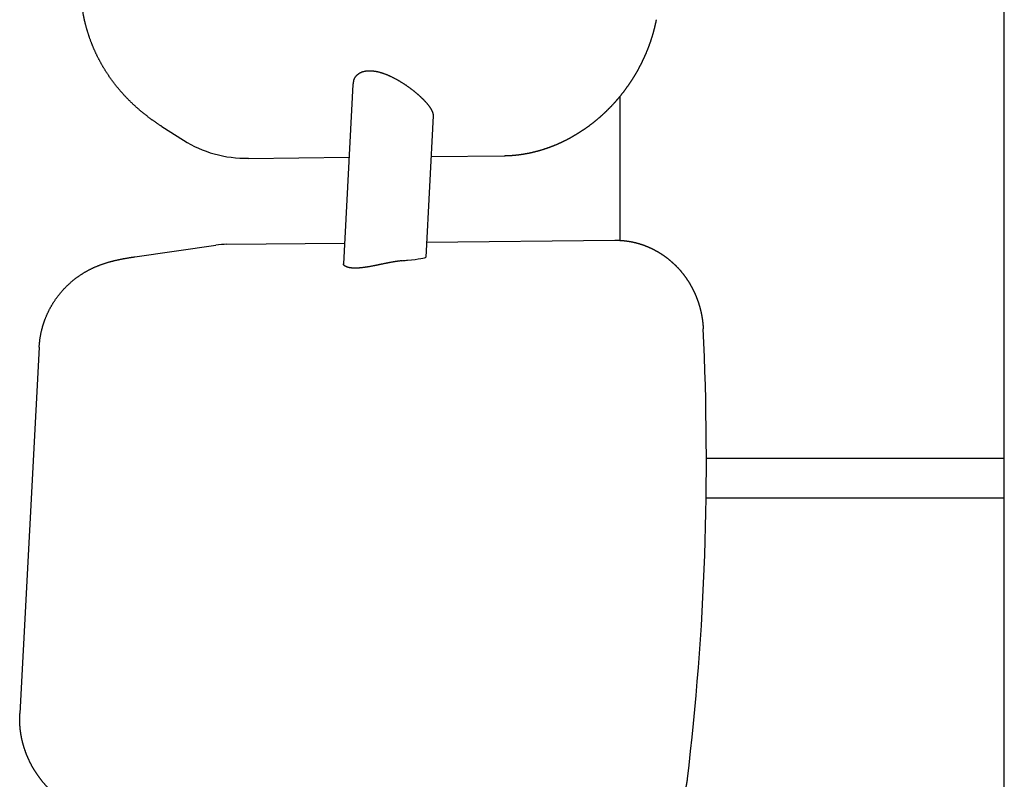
# Model space of a CAD drawing. Extents: x -4168 to 80734, y 199 to 57500.
# Tile 5 of 71: x -398 to -76, y 2968 to 3216. Entities that reach past the tile are written whole.
import ezdxf

# ---------------------------------------------------------------- set-up
doc = ezdxf.new("R2010")
doc.units = 0
doc.layers.get('0').update_dxf_attribs({"linetype": 'CONTINUOUS'})

msp = doc.modelspace()

# ---------------------------------------------------------------- linework, layer by layer
at = {"color": 104, "linetype": 'Continuous'}
for p, q in [((-76.23, 2841.77), (-76.23, 3651.05)), ((-289.34, 3195.03), (-292.45, 3136.37)), ((-202.03, 3191.05), (-202.03, 3144.05)), ((-263.1, 3184.72), (-265.55, 3138.57)), ((-351.82, 3181.25), (-344.82, 3176.8)), ((-323.55, 3170.86), (-290.61, 3171.2)), ((-263.8, 3171.48), (-239.91, 3171.73)), ((-360.75, 3138.64), (-334.16, 3142.48)), ((-330.63, 3142.75), (-292.09, 3143.16)), ((-265.29, 3143.44), (-203.66, 3144.08)), ((-273.37, 3137.37), (-272.99, 3137.41)), ((-391.99, 3109.14), (-398.33, 2989.32)), ((-173.71, 3072.8), (-76.23, 3072.8)), ((-173.8, 3059.8), (-76.23, 3059.8))]:
    msp.add_line(p, q, dxfattribs=at)
for centre, radius, start, end in [((-284.33, 3194.78), 5.02, 163.0829, 177.2109), ((-330.35, 3116.07), 26.69, 90.5947, 98.2036), ((-287.46, 3292.52), 155.79, 275.3291, 275.8824)]:
    msp.add_arc(centre, radius, start, end, dxfattribs=at)
for centre, major_axis, ratio, start_param, end_param in [((-318.56, 3218.08), (-26.27, -41.26), 0.873984, 0.000612, 0.517677), ((-278.99, 3137.69), (13.44, 0.88), 0.056183, 5.300346, 6.276504), ((-471.66, 3078.45), (5.39, -515.42), 0.577977, 1.348603, 1.63604)]:
    msp.add_ellipse(centre, major_axis=major_axis, ratio=ratio, start_param=start_param, end_param=end_param, dxfattribs=at)
for points, knots in [([(-351.82, 3181.25), (-351.92, 3181.32), (-352.13, 3181.45), (-352.43, 3181.64), (-352.74, 3181.84), (-353.04, 3182.05), (-353.35, 3182.25), (-353.65, 3182.45), (-353.95, 3182.66), (-354.25, 3182.87), (-354.55, 3183.08), (-354.85, 3183.29), (-355.14, 3183.5), (-355.44, 3183.72), (-355.73, 3183.94), (-356.03, 3184.15), (-356.32, 3184.37), (-356.61, 3184.6), (-356.9, 3184.82), (-357.18, 3185.04), (-357.47, 3185.27), (-357.76, 3185.5), (-358.04, 3185.73), (-358.32, 3185.96), (-358.6, 3186.19), (-358.88, 3186.43), (-359.16, 3186.66), (-359.44, 3186.9), (-359.71, 3187.14), (-359.99, 3187.38), (-360.26, 3187.63), (-360.53, 3187.87), (-360.8, 3188.12), (-361.07, 3188.37), (-361.33, 3188.62), (-361.6, 3188.87), (-361.86, 3189.12), (-362.12, 3189.38), (-362.38, 3189.63), (-362.64, 3189.89), (-362.9, 3190.15), (-363.15, 3190.41), (-363.41, 3190.68), (-363.66, 3190.94), (-363.91, 3191.21), (-364.16, 3191.48), (-364.41, 3191.74), (-364.65, 3192.02), (-364.89, 3192.29), (-365.13, 3192.56), (-365.37, 3192.84), (-365.61, 3193.12), (-365.85, 3193.39), (-366.08, 3193.67), (-366.32, 3193.96), (-366.55, 3194.24), (-366.77, 3194.52), (-367, 3194.81), (-367.23, 3195.1), (-367.45, 3195.39), (-367.67, 3195.68), (-367.89, 3195.97), (-368.11, 3196.27), (-368.32, 3196.56), (-368.53, 3196.86), (-368.75, 3197.15), (-368.96, 3197.45), (-369.16, 3197.75), (-369.37, 3198.06), (-369.57, 3198.36), (-369.77, 3198.67), (-369.97, 3198.97), (-370.17, 3199.28), (-370.36, 3199.59), (-370.56, 3199.9), (-370.75, 3200.21), (-370.94, 3200.52), (-371.12, 3200.84), (-371.31, 3201.15), (-371.49, 3201.47), (-371.67, 3201.79), (-371.85, 3202.11), (-372.02, 3202.43), (-372.2, 3202.75), (-372.37, 3203.07), (-372.54, 3203.39), (-372.7, 3203.72), (-372.87, 3204.04), (-373.03, 3204.37), (-373.19, 3204.7), (-373.35, 3205.03), (-373.5, 3205.36), (-373.66, 3205.69), (-373.81, 3206.02), (-373.96, 3206.36), (-374.1, 3206.69), (-374.25, 3207.03), (-374.39, 3207.36), (-374.53, 3207.7), (-374.67, 3208.04), (-374.8, 3208.38), (-374.93, 3208.72), (-375.06, 3209.06), (-375.19, 3209.4), (-375.32, 3209.75), (-375.44, 3210.09), (-375.56, 3210.44), (-375.68, 3210.78), (-375.8, 3211.13), (-375.91, 3211.48), (-376.02, 3211.82), (-376.13, 3212.17), (-376.23, 3212.52), (-376.34, 3212.87), (-376.44, 3213.22), (-376.54, 3213.57), (-376.63, 3213.93), (-376.73, 3214.28), (-376.82, 3214.63), (-376.91, 3214.99), (-377, 3215.34), (-377.08, 3215.7), (-377.16, 3216.05), (-377.24, 3216.41), (-377.32, 3216.77), (-377.39, 3217.13), (-377.46, 3217.48), (-377.53, 3217.84), (-377.6, 3218.2), (-377.66, 3218.56), (-377.72, 3218.92), (-377.78, 3219.28), (-377.84, 3219.64), (-377.89, 3220.01), (-377.94, 3220.37), (-377.99, 3220.73), (-378.04, 3221.09), (-378.08, 3221.45), (-378.12, 3221.82), (-378.16, 3222.18), (-378.2, 3222.54), (-378.23, 3222.91), (-378.26, 3223.27), (-378.29, 3223.64), (-378.32, 3224), (-378.34, 3224.36), (-378.36, 3224.73), (-378.38, 3225.09), (-378.39, 3225.46), (-378.41, 3225.82), (-378.42, 3226.19), (-378.42, 3226.55), (-378.43, 3226.92), (-378.43, 3227.29), (-378.43, 3227.65), (-378.43, 3228.02), (-378.42, 3228.38), (-378.42, 3228.75), (-378.41, 3229.11), (-378.39, 3229.48), (-378.38, 3229.84), (-378.36, 3230.08), (-378.36, 3230.21)], [0, 0, 0, 0, 0.365274, 0.730546, 1.095817, 1.461089, 1.826362, 2.191635, 2.556908, 2.922181, 3.287453, 3.652726, 4.017999, 4.383273, 4.748548, 5.113824, 5.479101, 5.844378, 6.209656, 6.574933, 6.94021, 7.305488, 7.670766, 8.036044, 8.401322, 8.766601, 9.13188, 9.497159, 9.862439, 10.227718, 10.592998, 10.958279, 11.323561, 11.688842, 12.054124, 12.419407, 12.78469, 13.149973, 13.515257, 13.88054, 14.245824, 14.611109, 14.976394, 15.341679, 15.706964, 16.07225, 16.437536, 16.802823, 17.16811, 17.533397, 17.898685, 18.263972, 18.629261, 18.994549, 19.359838, 19.725128, 20.090417, 20.455708, 20.820998, 21.186289, 21.55158, 21.916872, 22.282163, 22.647455, 23.012747, 23.378039, 23.743332, 24.108626, 24.473921, 24.839217, 25.204515, 25.569813, 25.935109, 26.300404, 26.665695, 27.030983, 27.396267, 27.761549, 28.126829, 28.49211, 28.857391, 29.222674, 29.587957, 29.953241, 30.318525, 30.683809, 31.049093, 31.414376, 31.779659, 32.144941, 32.510222, 32.875505, 33.240791, 33.60608, 33.971374, 34.336672, 34.701974, 35.067277, 35.432581, 35.797886, 36.16319, 36.528494, 36.893796, 37.259098, 37.6244, 37.989702, 38.355004, 38.720306, 39.085609, 39.450912, 39.816216, 40.18152, 40.546824, 40.912128, 41.277432, 41.642737, 42.008041, 42.373346, 42.738651, 43.103955, 43.46926, 43.834565, 44.19987, 44.565176, 44.930481, 45.295787, 45.661092, 46.026398, 46.391704, 46.75701, 47.122317, 47.487623, 47.852929, 48.218235, 48.583541, 48.948848, 49.314154, 49.67946, 50.044767, 50.410073, 50.77538, 51.140688, 51.505996, 51.871304, 52.236613, 52.601921, 52.967229, 53.332536, 53.697841, 54.063145, 54.428448, 54.793748, 55.159046, 55.52434, 55.889632, 56.254921, 56.620206, 56.985492, 57.35078, 57.716075, 58.08138, 58.446697, 58.446697, 58.446697, 58.446697]), ([(-239.91, 3171.73), (-239.83, 3171.73), (-239.66, 3171.73), (-239.4, 3171.74), (-239.14, 3171.74), (-238.89, 3171.75), (-238.63, 3171.76), (-238.37, 3171.77), (-238.11, 3171.79), (-237.86, 3171.8), (-237.6, 3171.82), (-237.34, 3171.83), (-237.09, 3171.85), (-236.83, 3171.87), (-236.58, 3171.9), (-236.32, 3171.92), (-236.06, 3171.95), (-235.81, 3171.97), (-235.55, 3172), (-235.3, 3172.03), (-235.04, 3172.06), (-234.79, 3172.09), (-234.53, 3172.13), (-234.28, 3172.16), (-234.02, 3172.2), (-233.77, 3172.24), (-233.51, 3172.28), (-233.26, 3172.32), (-233.01, 3172.37), (-232.75, 3172.41), (-232.5, 3172.46), (-232.25, 3172.5), (-231.99, 3172.55), (-231.74, 3172.6), (-231.49, 3172.66), (-231.24, 3172.71), (-230.99, 3172.76), (-230.74, 3172.82), (-230.49, 3172.88), (-230.23, 3172.94), (-229.98, 3173), (-229.74, 3173.06), (-229.49, 3173.12), (-229.24, 3173.19), (-228.99, 3173.25), (-228.74, 3173.32), (-228.49, 3173.39), (-228.24, 3173.46), (-228, 3173.53), (-227.75, 3173.6), (-227.5, 3173.68), (-227.26, 3173.75), (-227.01, 3173.83), (-226.77, 3173.91), (-226.52, 3173.99), (-226.28, 3174.07), (-226.04, 3174.15), (-225.79, 3174.23), (-225.55, 3174.32), (-225.31, 3174.4), (-225.06, 3174.49), (-224.82, 3174.58), (-224.58, 3174.67), (-224.34, 3174.76), (-224.1, 3174.85), (-223.86, 3174.95), (-223.62, 3175.04), (-223.38, 3175.14), (-223.15, 3175.24), (-222.91, 3175.33), (-222.67, 3175.43), (-222.44, 3175.54), (-222.2, 3175.64), (-221.96, 3175.74), (-221.73, 3175.85), (-221.49, 3175.95), (-221.26, 3176.06), (-221.03, 3176.17), (-220.8, 3176.28), (-220.56, 3176.39), (-220.33, 3176.5), (-220.1, 3176.61), (-219.87, 3176.73), (-219.64, 3176.84), (-219.41, 3176.96), (-219.18, 3177.08), (-218.95, 3177.2), (-218.73, 3177.32), (-218.5, 3177.44), (-218.27, 3177.56), (-218.05, 3177.68), (-217.82, 3177.81), (-217.6, 3177.93), (-217.37, 3178.06), (-217.15, 3178.19), (-216.93, 3178.32), (-216.71, 3178.45), (-216.49, 3178.58), (-216.26, 3178.71), (-216.04, 3178.84), (-215.83, 3178.98), (-215.61, 3179.11), (-215.39, 3179.25), (-215.17, 3179.39), (-214.95, 3179.53), (-214.74, 3179.67), (-214.52, 3179.81), (-214.31, 3179.95), (-214.09, 3180.09), (-213.88, 3180.23), (-213.67, 3180.38), (-213.46, 3180.53), (-213.25, 3180.67), (-213.04, 3180.82), (-212.83, 3180.97), (-212.62, 3181.12), (-212.41, 3181.27), (-212.2, 3181.42), (-211.99, 3181.57), (-211.79, 3181.73), (-211.58, 3181.88), (-211.38, 3182.04), (-211.17, 3182.19), (-210.97, 3182.35), (-210.77, 3182.51), (-210.56, 3182.67), (-210.36, 3182.83), (-210.16, 3182.99), (-209.96, 3183.15), (-209.76, 3183.32), (-209.57, 3183.48), (-209.37, 3183.65), (-209.17, 3183.81), (-208.98, 3183.98), (-208.78, 3184.15), (-208.59, 3184.31), (-208.39, 3184.48), (-208.2, 3184.65), (-208.01, 3184.82), (-207.82, 3185), (-207.63, 3185.17), (-207.44, 3185.34), (-207.25, 3185.52), (-207.06, 3185.69), (-206.87, 3185.87), (-206.69, 3186.05), (-206.5, 3186.23), (-206.32, 3186.4), (-206.13, 3186.58), (-205.95, 3186.76), (-205.77, 3186.95), (-205.59, 3187.13), (-205.4, 3187.31), (-205.22, 3187.49), (-205.05, 3187.68), (-204.87, 3187.86), (-204.69, 3188.05), (-204.51, 3188.24), (-204.34, 3188.43), (-204.16, 3188.61), (-203.99, 3188.8), (-203.82, 3188.99), (-203.64, 3189.18), (-203.47, 3189.38), (-203.3, 3189.57), (-203.13, 3189.76), (-202.96, 3189.96), (-202.79, 3190.15), (-202.63, 3190.35), (-202.46, 3190.54), (-202.29, 3190.74), (-202.13, 3190.94), (-201.97, 3191.14), (-201.8, 3191.33), (-201.64, 3191.53), (-201.48, 3191.73), (-201.32, 3191.94), (-201.16, 3192.14), (-201, 3192.34), (-200.85, 3192.54), (-200.69, 3192.75), (-200.53, 3192.95), (-200.38, 3193.16), (-200.22, 3193.36), (-200.07, 3193.57), (-199.92, 3193.78), (-199.77, 3193.99), (-199.62, 3194.2), (-199.47, 3194.41), (-199.32, 3194.62), (-199.17, 3194.83), (-199.03, 3195.04), (-198.88, 3195.25), (-198.74, 3195.46), (-198.59, 3195.68), (-198.45, 3195.89), (-198.31, 3196.1), (-198.17, 3196.32), (-198.03, 3196.54), (-197.89, 3196.75), (-197.75, 3196.97), (-197.61, 3197.19), (-197.48, 3197.41), (-197.34, 3197.62), (-197.21, 3197.84), (-197.08, 3198.06), (-196.94, 3198.28), (-196.81, 3198.51), (-196.68, 3198.73), (-196.55, 3198.95), (-196.42, 3199.17), (-196.3, 3199.4), (-196.17, 3199.62), (-196.05, 3199.85), (-195.92, 3200.07), (-195.8, 3200.3), (-195.68, 3200.52), (-195.56, 3200.75), (-195.43, 3200.98), (-195.32, 3201.2), (-195.2, 3201.43), (-195.08, 3201.66), (-194.96, 3201.89), (-194.85, 3202.12), (-194.74, 3202.35), (-194.62, 3202.58), (-194.51, 3202.81), (-194.4, 3203.05), (-194.29, 3203.28), (-194.18, 3203.51), (-194.07, 3203.75), (-193.97, 3203.98), (-193.86, 3204.21), (-193.76, 3204.45), (-193.65, 3204.69), (-193.55, 3204.92), (-193.45, 3205.16), (-193.35, 3205.39), (-193.25, 3205.63), (-193.15, 3205.87), (-193.05, 3206.11), (-192.96, 3206.35), (-192.86, 3206.58), (-192.77, 3206.82), (-192.68, 3207.06), (-192.58, 3207.3), (-192.49, 3207.55), (-192.4, 3207.79), (-192.31, 3208.03), (-192.23, 3208.27), (-192.14, 3208.51), (-192.06, 3208.76), (-191.97, 3209), (-191.89, 3209.24), (-191.81, 3209.49), (-191.73, 3209.73), (-191.65, 3209.97), (-191.57, 3210.22), (-191.49, 3210.46), (-191.42, 3210.71), (-191.34, 3210.96), (-191.27, 3211.2), (-191.19, 3211.45), (-191.12, 3211.7), (-191.05, 3211.94), (-190.98, 3212.19), (-190.92, 3212.44), (-190.85, 3212.69), (-190.78, 3212.94), (-190.72, 3213.19), (-190.66, 3213.44), (-190.59, 3213.69), (-190.53, 3213.94), (-190.47, 3214.19), (-190.41, 3214.44), (-190.36, 3214.69), (-190.3, 3214.94), (-190.25, 3215.19), (-190.19, 3215.44), (-190.14, 3215.69), (-190.09, 3215.94), (-190.05, 3216.11), (-190.04, 3216.2)], [0, 0, 0, 0, 0.257229, 0.514452, 0.771673, 1.028891, 1.286109, 1.543329, 1.80055, 2.057772, 2.314995, 2.572217, 2.829439, 3.086661, 3.343882, 3.601104, 3.858325, 4.115546, 4.372767, 4.629988, 4.887209, 5.14443, 5.401651, 5.658872, 5.916093, 6.173314, 6.430535, 6.687755, 6.944976, 7.202196, 7.459417, 7.716637, 7.973858, 8.231078, 8.488299, 8.745519, 9.002739, 9.259959, 9.517179, 9.774399, 10.031619, 10.288839, 10.54606, 10.80328, 11.060501, 11.317722, 11.574943, 11.832163, 12.089383, 12.346602, 12.603822, 12.861042, 13.118264, 13.375488, 13.632713, 13.889941, 14.147169, 14.404399, 14.661629, 14.918859, 15.176088, 15.433317, 15.690545, 15.947773, 16.205001, 16.462228, 16.719455, 16.976682, 17.233908, 17.491135, 17.748361, 18.005588, 18.262815, 18.520042, 18.77727, 19.034498, 19.291726, 19.548954, 19.806182, 20.063409, 20.320635, 20.57786, 20.835082, 21.092302, 21.349521, 21.606739, 21.863956, 22.121173, 22.37839, 22.635608, 22.892826, 23.150044, 23.407263, 23.664481, 23.921699, 24.178916, 24.436134, 24.693352, 24.95057, 25.207787, 25.465005, 25.722223, 25.979441, 26.236658, 26.493876, 26.751094, 27.008311, 27.265529, 27.522746, 27.779964, 28.037181, 28.294399, 28.551616, 28.808834, 29.066051, 29.323268, 29.580486, 29.837703, 30.094921, 30.352138, 30.609355, 30.866572, 31.12379, 31.381007, 31.638224, 31.895441, 32.152659, 32.409876, 32.667093, 32.92431, 33.181527, 33.438744, 33.695961, 33.953178, 34.210395, 34.467613, 34.72483, 34.982047, 35.239264, 35.496481, 35.753698, 36.010915, 36.268132, 36.525349, 36.782565, 37.039782, 37.296999, 37.554216, 37.811433, 38.06865, 38.325867, 38.583084, 38.840301, 39.097517, 39.354734, 39.611951, 39.869168, 40.126385, 40.383602, 40.640818, 40.898035, 41.155252, 41.412469, 41.669686, 41.926902, 42.184119, 42.441336, 42.698553, 42.955769, 43.212986, 43.470203, 43.72742, 43.984636, 44.241853, 44.49907, 44.756287, 45.013503, 45.27072, 45.527937, 45.785153, 46.04237, 46.299587, 46.556804, 46.81402, 47.071237, 47.328454, 47.58567, 47.842887, 48.100104, 48.35732, 48.614537, 48.871754, 49.128971, 49.386187, 49.643404, 49.900621, 50.157837, 50.415054, 50.672271, 50.929488, 51.186704, 51.443921, 51.701138, 51.958354, 52.215571, 52.472788, 52.730005, 52.987221, 53.244438, 53.501655, 53.758872, 54.016088, 54.273305, 54.530522, 54.787739, 55.044955, 55.302172, 55.559389, 55.816606, 56.073823, 56.331039, 56.588256, 56.845473, 57.10269, 57.359907, 57.617124, 57.87434, 58.131557, 58.388774, 58.645991, 58.903208, 59.160425, 59.417642, 59.674859, 59.932076, 60.189293, 60.44651, 60.703727, 60.960944, 61.218161, 61.475377, 61.732594, 61.989812, 62.247029, 62.504246, 62.761463, 63.01868, 63.275897, 63.533114, 63.790331, 64.047548, 64.304765, 64.561983, 64.8192, 65.076417, 65.333634, 65.590851, 65.848069, 66.105286, 66.362503, 66.61972, 66.876938, 67.134155, 67.391372, 67.64859, 67.905807, 68.163024, 68.420242, 68.677459, 68.934676, 69.191894, 69.449112, 69.70633, 69.963548, 70.220765, 70.477983, 70.735199, 70.992415, 71.24963, 71.506847, 71.764065, 72.021288, 72.021288, 72.021288, 72.021288]), ([(-289.13, 3196.24), (-289.11, 3196.31), (-289.07, 3196.43), (-289, 3196.62), (-288.92, 3196.8), (-288.83, 3196.98), (-288.74, 3197.15), (-288.63, 3197.32), (-288.52, 3197.49), (-288.4, 3197.65), (-288.28, 3197.8), (-288.14, 3197.95), (-288, 3198.1), (-287.85, 3198.23), (-287.7, 3198.36), (-287.53, 3198.49), (-287.36, 3198.61), (-287.18, 3198.72), (-286.99, 3198.83), (-286.8, 3198.93), (-286.6, 3199.02), (-286.39, 3199.1), (-286.18, 3199.18), (-285.96, 3199.25), (-285.73, 3199.31), (-285.5, 3199.36), (-285.26, 3199.41), (-285.02, 3199.45), (-284.77, 3199.48), (-284.51, 3199.5), (-284.25, 3199.52), (-283.99, 3199.52), (-283.72, 3199.52), (-283.44, 3199.51), (-283.17, 3199.49), (-282.89, 3199.47), (-282.6, 3199.44), (-282.32, 3199.4), (-282.03, 3199.35), (-281.74, 3199.3), (-281.44, 3199.24), (-281.15, 3199.17), (-280.85, 3199.1), (-280.55, 3199.02), (-280.25, 3198.93), (-279.95, 3198.84), (-279.65, 3198.74), (-279.35, 3198.64), (-279.05, 3198.53), (-278.74, 3198.42), (-278.44, 3198.3), (-278.14, 3198.18), (-277.84, 3198.05), (-277.54, 3197.92), (-277.24, 3197.78), (-276.94, 3197.64), (-276.64, 3197.5), (-276.34, 3197.35), (-276.05, 3197.2), (-275.75, 3197.05), (-275.46, 3196.9), (-275.17, 3196.74), (-274.88, 3196.58), (-274.59, 3196.41), (-274.3, 3196.25), (-274.02, 3196.08), (-273.74, 3195.91), (-273.46, 3195.74), (-273.18, 3195.56), (-272.9, 3195.38), (-272.63, 3195.21), (-272.36, 3195.03), (-272.09, 3194.85), (-271.82, 3194.67), (-271.56, 3194.48), (-271.3, 3194.3), (-271.04, 3194.11), (-270.78, 3193.92), (-270.53, 3193.74), (-270.27, 3193.55), (-270.03, 3193.36), (-269.78, 3193.17), (-269.54, 3192.98), (-269.3, 3192.79), (-269.06, 3192.6), (-268.83, 3192.4), (-268.67, 3192.27), (-268.6, 3192.21)], [0, 0, 0, 0, 0.200618, 0.400266, 0.599169, 0.797556, 0.995658, 1.193713, 1.39196, 1.590646, 1.790021, 1.99034, 2.191859, 2.394838, 2.599538, 2.806218, 3.015133, 3.226536, 3.440671, 3.657773, 3.878064, 4.101754, 4.329033, 4.560068, 4.794997, 5.033946, 5.277016, 5.52429, 5.775831, 6.031679, 6.29185, 6.556344, 6.825133, 7.098172, 7.375393, 7.65671, 7.942016, 8.231188, 8.524102, 8.820623, 9.12059, 9.423829, 9.73015, 10.039358, 10.351252, 10.665637, 10.982321, 11.301125, 11.621886, 11.944451, 12.268665, 12.59437, 12.921408, 13.249617, 13.578838, 13.90891, 14.239674, 14.570975, 14.90266, 15.234578, 15.566584, 15.898539, 16.230307, 16.561763, 16.892784, 17.223258, 17.553081, 17.882157, 18.210402, 18.537739, 18.864104, 19.189435, 19.513664, 19.836717, 20.158517, 20.478981, 20.798026, 21.115565, 21.431514, 21.745787, 22.058301, 22.368977, 22.677738, 22.984515, 23.289242, 23.591862, 23.892328, 23.892328, 23.892328, 23.892328]), ([(-268.6, 3192.21), (-268.54, 3192.16), (-268.43, 3192.07), (-268.27, 3191.93), (-268.11, 3191.79), (-267.94, 3191.65), (-267.79, 3191.51), (-267.63, 3191.37), (-267.47, 3191.23), (-267.32, 3191.09), (-267.17, 3190.94), (-267.02, 3190.8), (-266.87, 3190.66), (-266.73, 3190.52), (-266.59, 3190.38), (-266.44, 3190.24), (-266.31, 3190.1), (-266.17, 3189.96), (-266.03, 3189.82), (-265.9, 3189.68), (-265.77, 3189.54), (-265.64, 3189.39), (-265.52, 3189.25), (-265.39, 3189.11), (-265.27, 3188.97), (-265.15, 3188.83), (-265.04, 3188.7), (-264.92, 3188.56), (-264.81, 3188.42), (-264.7, 3188.28), (-264.6, 3188.14), (-264.49, 3188), (-264.39, 3187.86), (-264.3, 3187.73), (-264.2, 3187.59), (-264.11, 3187.45), (-264.02, 3187.32), (-263.94, 3187.18), (-263.86, 3187.04), (-263.78, 3186.91), (-263.7, 3186.77), (-263.63, 3186.64), (-263.56, 3186.51), (-263.5, 3186.37), (-263.44, 3186.24), (-263.39, 3186.11), (-263.33, 3185.98), (-263.29, 3185.85), (-263.25, 3185.72), (-263.21, 3185.59), (-263.18, 3185.46), (-263.15, 3185.33), (-263.13, 3185.21), (-263.11, 3185.08), (-263.1, 3184.96), (-263.1, 3184.84), (-263.1, 3184.76), (-263.1, 3184.72)], [0, 0, 0, 0, 0.216779, 0.432378, 0.646775, 0.859948, 1.071872, 1.282525, 1.491882, 1.69992, 1.906614, 2.11194, 2.315872, 2.518385, 2.719453, 2.91905, 3.117151, 3.313728, 3.508755, 3.702206, 3.894053, 4.084269, 4.272827, 4.459701, 4.644863, 4.828288, 5.009948, 5.189819, 5.367874, 5.544089, 5.718437, 5.89087, 6.06134, 6.229807, 6.396242, 6.560622, 6.72293, 6.883152, 7.041276, 7.197293, 7.351192, 7.502962, 7.652589, 7.800056, 7.945343, 8.088425, 8.229276, 8.367903, 8.504339, 8.638607, 8.770715, 8.900676, 9.028511, 9.15426, 9.277994, 9.399825, 9.519912, 9.519912, 9.519912, 9.519912]), ([(-203.66, 3144.08), (-203.6, 3144.08), (-203.49, 3144.08), (-203.33, 3144.08), (-203.16, 3144.08), (-203, 3144.08), (-202.84, 3144.08), (-202.67, 3144.07), (-202.51, 3144.07), (-202.34, 3144.06), (-202.18, 3144.05), (-202.02, 3144.05), (-201.85, 3144.04), (-201.69, 3144.03), (-201.52, 3144.02), (-201.36, 3144.01), (-201.2, 3143.99), (-201.03, 3143.98), (-200.87, 3143.96), (-200.71, 3143.95), (-200.54, 3143.93), (-200.38, 3143.91), (-200.22, 3143.89), (-200.05, 3143.87), (-199.89, 3143.85), (-199.73, 3143.83), (-199.56, 3143.81), (-199.4, 3143.78), (-199.24, 3143.76), (-199.08, 3143.73), (-198.91, 3143.71), (-198.75, 3143.68), (-198.59, 3143.65), (-198.43, 3143.62), (-198.27, 3143.59), (-198.11, 3143.56), (-197.95, 3143.53), (-197.79, 3143.49), (-197.62, 3143.46), (-197.46, 3143.42), (-197.3, 3143.39), (-197.14, 3143.35), (-196.98, 3143.31), (-196.83, 3143.27), (-196.67, 3143.23), (-196.51, 3143.19), (-196.35, 3143.15), (-196.19, 3143.1), (-196.03, 3143.06), (-195.87, 3143.01), (-195.72, 3142.97), (-195.56, 3142.92), (-195.4, 3142.87), (-195.24, 3142.82), (-195.09, 3142.77), (-194.93, 3142.72), (-194.78, 3142.67), (-194.62, 3142.62), (-194.47, 3142.56), (-194.31, 3142.51), (-194.16, 3142.45), (-194, 3142.4), (-193.85, 3142.34), (-193.69, 3142.28), (-193.54, 3142.22), (-193.39, 3142.16), (-193.24, 3142.1), (-193.08, 3142.04), (-192.93, 3141.98), (-192.78, 3141.91), (-192.63, 3141.85), (-192.48, 3141.78), (-192.33, 3141.72), (-192.18, 3141.65), (-192.03, 3141.58), (-191.88, 3141.51), (-191.73, 3141.44), (-191.58, 3141.37), (-191.44, 3141.3), (-191.29, 3141.23), (-191.14, 3141.15), (-190.99, 3141.08), (-190.85, 3141), (-190.7, 3140.93), (-190.56, 3140.85), (-190.41, 3140.77), (-190.27, 3140.7), (-190.12, 3140.62), (-189.98, 3140.54), (-189.84, 3140.45), (-189.7, 3140.37), (-189.55, 3140.29), (-189.41, 3140.21), (-189.27, 3140.12), (-189.13, 3140.04), (-188.99, 3139.95), (-188.85, 3139.86), (-188.71, 3139.78), (-188.57, 3139.69), (-188.44, 3139.6), (-188.3, 3139.51), (-188.16, 3139.42), (-188.03, 3139.33), (-187.89, 3139.23), (-187.75, 3139.14), (-187.62, 3139.05), (-187.49, 3138.95), (-187.35, 3138.86), (-187.22, 3138.76), (-187.09, 3138.66), (-186.95, 3138.57), (-186.82, 3138.47), (-186.69, 3138.37), (-186.56, 3138.27), (-186.43, 3138.17), (-186.3, 3138.07), (-186.17, 3137.96), (-186.05, 3137.86), (-185.92, 3137.76), (-185.79, 3137.65), (-185.66, 3137.55), (-185.54, 3137.44), (-185.41, 3137.34), (-185.29, 3137.23), (-185.17, 3137.12), (-185.04, 3137.01), (-184.92, 3136.9), (-184.8, 3136.79), (-184.68, 3136.68), (-184.56, 3136.57), (-184.44, 3136.46), (-184.32, 3136.35), (-184.2, 3136.23), (-184.08, 3136.12), (-183.96, 3136.01), (-183.84, 3135.89), (-183.73, 3135.77), (-183.61, 3135.66), (-183.5, 3135.54), (-183.38, 3135.42), (-183.27, 3135.3), (-183.16, 3135.18), (-183.04, 3135.07), (-182.93, 3134.94), (-182.82, 3134.82), (-182.71, 3134.7), (-182.6, 3134.58), (-182.49, 3134.46), (-182.38, 3134.33), (-182.27, 3134.21), (-182.17, 3134.09), (-182.06, 3133.96), (-181.96, 3133.83), (-181.85, 3133.71), (-181.75, 3133.58), (-181.64, 3133.45), (-181.54, 3133.33), (-181.44, 3133.2), (-181.34, 3133.07), (-181.23, 3132.94), (-181.13, 3132.81), (-181.04, 3132.68), (-180.94, 3132.55), (-180.84, 3132.41), (-180.74, 3132.28), (-180.64, 3132.15), (-180.55, 3132.02), (-180.45, 3131.88), (-180.36, 3131.75), (-180.27, 3131.61), (-180.17, 3131.48), (-180.08, 3131.34), (-179.99, 3131.2), (-179.9, 3131.07), (-179.81, 3130.93), (-179.72, 3130.79), (-179.63, 3130.65), (-179.54, 3130.52), (-179.46, 3130.38), (-179.37, 3130.24), (-179.28, 3130.1), (-179.2, 3129.96), (-179.11, 3129.81), (-179.03, 3129.67), (-178.95, 3129.53), (-178.87, 3129.39), (-178.79, 3129.25), (-178.71, 3129.1), (-178.63, 3128.96), (-178.55, 3128.81), (-178.47, 3128.67), (-178.39, 3128.52), (-178.32, 3128.38), (-178.24, 3128.23), (-178.16, 3128.09), (-178.09, 3127.94), (-178.02, 3127.79), (-177.94, 3127.65), (-177.87, 3127.5), (-177.8, 3127.35), (-177.73, 3127.2), (-177.66, 3127.05), (-177.59, 3126.9), (-177.52, 3126.75), (-177.46, 3126.61), (-177.39, 3126.45), (-177.33, 3126.3), (-177.26, 3126.15), (-177.2, 3126), (-177.13, 3125.85), (-177.07, 3125.7), (-177.01, 3125.55), (-176.95, 3125.39), (-176.89, 3125.24), (-176.83, 3125.09), (-176.77, 3124.93), (-176.71, 3124.78), (-176.66, 3124.63), (-176.6, 3124.47), (-176.54, 3124.32), (-176.49, 3124.16), (-176.44, 3124.01), (-176.38, 3123.85), (-176.33, 3123.7), (-176.28, 3123.54), (-176.23, 3123.38), (-176.18, 3123.23), (-176.13, 3123.07), (-176.08, 3122.91), (-176.03, 3122.76), (-175.99, 3122.6), (-175.94, 3122.44), (-175.9, 3122.28), (-175.85, 3122.12), (-175.81, 3121.97), (-175.77, 3121.81), (-175.73, 3121.65), (-175.69, 3121.49), (-175.65, 3121.33), (-175.61, 3121.17), (-175.57, 3121.01), (-175.53, 3120.85), (-175.49, 3120.69), (-175.46, 3120.53), (-175.42, 3120.37), (-175.39, 3120.21), (-175.36, 3120.05), (-175.32, 3119.89), (-175.29, 3119.73), (-175.26, 3119.56), (-175.23, 3119.4), (-175.2, 3119.24), (-175.17, 3119.08), (-175.15, 3118.92), (-175.12, 3118.76), (-175.09, 3118.59), (-175.07, 3118.43), (-175.04, 3118.27), (-175.02, 3118.11), (-175, 3117.94), (-174.98, 3117.78), (-174.96, 3117.62), (-174.94, 3117.45), (-174.92, 3117.29), (-174.9, 3117.13), (-174.88, 3116.96), (-174.86, 3116.8), (-174.85, 3116.64), (-174.83, 3116.47), (-174.82, 3116.31), (-174.8, 3116.15), (-174.79, 3115.98), (-174.78, 3115.82), (-174.77, 3115.66), (-174.76, 3115.49), (-174.75, 3115.33), (-174.74, 3115.22), (-174.74, 3115.16)], [0, 0, 0, 0, 0.164269, 0.328534, 0.492797, 0.657058, 0.821319, 0.985581, 1.149843, 1.314107, 1.478371, 1.642635, 1.8069, 1.971164, 2.135427, 2.299691, 2.463954, 2.628218, 2.792481, 2.956745, 3.121008, 3.285272, 3.449535, 3.613799, 3.778062, 3.942326, 4.106589, 4.270853, 4.435116, 4.599379, 4.763643, 4.927906, 5.09217, 5.256433, 5.420696, 5.584959, 5.749223, 5.913486, 6.077749, 6.242013, 6.406276, 6.570539, 6.734802, 6.899065, 7.063328, 7.227591, 7.391854, 7.556117, 7.72038, 7.884643, 8.048906, 8.213169, 8.377432, 8.541695, 8.705957, 8.87022, 9.034483, 9.198746, 9.363008, 9.527271, 9.691534, 9.855797, 10.020059, 10.184322, 10.348584, 10.512847, 10.67711, 10.841372, 11.005635, 11.169897, 11.33416, 11.498422, 11.662684, 11.826947, 11.991209, 12.155472, 12.319734, 12.483996, 12.648258, 12.812521, 12.976783, 13.141045, 13.305307, 13.46957, 13.633832, 13.798094, 13.962356, 14.126618, 14.29088, 14.455142, 14.619404, 14.783666, 14.947928, 15.112189, 15.276451, 15.440713, 15.604975, 15.769236, 15.933498, 16.09776, 16.262021, 16.426283, 16.590545, 16.754806, 16.919068, 17.083329, 17.247591, 17.411853, 17.576114, 17.740375, 17.904637, 18.068898, 18.23316, 18.397421, 18.561682, 18.725944, 18.890205, 19.054466, 19.218728, 19.382989, 19.547251, 19.711512, 19.875773, 20.040033, 20.204293, 20.368554, 20.532815, 20.697077, 20.861341, 21.025607, 21.189874, 21.354142, 21.518411, 21.68268, 21.84695, 22.011219, 22.175487, 22.339755, 22.504023, 22.668291, 22.832558, 22.996825, 23.161092, 23.32536, 23.489627, 23.653895, 23.818163, 23.98243, 24.146697, 24.310964, 24.475231, 24.639497, 24.803763, 24.968028, 25.132295, 25.296562, 25.46083, 25.625099, 25.789369, 25.953641, 26.117914, 26.282186, 26.446459, 26.610731, 26.775001, 26.939269, 27.103535, 27.267798, 27.432059, 27.596318, 27.760577, 27.924836, 28.089096, 28.253356, 28.417616, 28.581877, 28.746137, 28.910397, 29.074657, 29.238917, 29.403177, 29.567437, 29.731698, 29.895958, 30.060218, 30.224478, 30.388738, 30.552998, 30.717258, 30.881518, 31.045778, 31.210038, 31.374297, 31.538557, 31.702817, 31.867077, 32.031337, 32.195597, 32.359857, 32.524117, 32.688377, 32.852636, 33.016896, 33.181156, 33.345416, 33.509676, 33.673935, 33.838195, 34.002455, 34.166715, 34.330974, 34.495234, 34.659494, 34.823754, 34.988013, 35.152273, 35.316533, 35.480793, 35.645052, 35.809312, 35.973572, 36.137831, 36.302091, 36.466351, 36.63061, 36.79487, 36.95913, 37.123389, 37.287649, 37.451908, 37.616168, 37.780428, 37.944687, 38.108947, 38.273206, 38.437466, 38.601726, 38.765985, 38.930245, 39.094504, 39.258764, 39.423024, 39.587283, 39.751543, 39.915802, 40.080062, 40.244321, 40.408581, 40.572841, 40.7371, 40.90136, 41.065619, 41.229879, 41.394138, 41.558398, 41.722657, 41.886917, 42.051176, 42.215436, 42.379696, 42.543955, 42.708215, 42.872474, 43.036734, 43.200993, 43.365253, 43.529512, 43.693772, 43.858032, 44.022292, 44.186551, 44.350811, 44.515069, 44.679327, 44.843586, 45.007846, 45.172108, 45.172108, 45.172108, 45.172108]), ([(-391.99, 3109.14), (-391.98, 3109.25), (-391.97, 3109.49), (-391.94, 3109.83), (-391.91, 3110.18), (-391.88, 3110.53), (-391.84, 3110.88), (-391.8, 3111.22), (-391.76, 3111.57), (-391.71, 3111.91), (-391.66, 3112.26), (-391.6, 3112.6), (-391.54, 3112.94), (-391.48, 3113.29), (-391.41, 3113.63), (-391.34, 3113.97), (-391.26, 3114.31), (-391.18, 3114.65), (-391.1, 3114.99), (-391.01, 3115.32), (-390.91, 3115.66), (-390.82, 3116), (-390.72, 3116.33), (-390.62, 3116.66), (-390.51, 3116.99), (-390.4, 3117.33), (-390.28, 3117.65), (-390.16, 3117.98), (-390.04, 3118.31), (-389.91, 3118.63), (-389.78, 3118.96), (-389.65, 3119.28), (-389.51, 3119.6), (-389.37, 3119.92), (-389.23, 3120.23), (-389.08, 3120.55), (-388.93, 3120.86), (-388.77, 3121.18), (-388.61, 3121.49), (-388.45, 3121.79), (-388.28, 3122.1), (-388.11, 3122.4), (-387.94, 3122.71), (-387.76, 3123.01), (-387.58, 3123.3), (-387.4, 3123.6), (-387.21, 3123.89), (-387.02, 3124.19), (-386.82, 3124.48), (-386.63, 3124.76), (-386.43, 3125.05), (-386.22, 3125.33), (-386.01, 3125.61), (-385.8, 3125.89), (-385.59, 3126.16), (-385.37, 3126.44), (-385.15, 3126.71), (-384.93, 3126.98), (-384.7, 3127.24), (-384.48, 3127.5), (-384.24, 3127.76), (-384.01, 3128.02), (-383.77, 3128.28), (-383.53, 3128.53), (-383.29, 3128.78), (-383.04, 3129.02), (-382.79, 3129.27), (-382.54, 3129.51), (-382.28, 3129.75), (-382.03, 3129.98), (-381.76, 3130.21), (-381.5, 3130.44), (-381.24, 3130.67), (-380.97, 3130.89), (-380.7, 3131.11), (-380.42, 3131.33), (-380.15, 3131.54), (-379.87, 3131.75), (-379.59, 3131.96), (-379.31, 3132.16), (-379.02, 3132.36), (-378.74, 3132.56), (-378.45, 3132.75), (-378.16, 3132.94), (-377.86, 3133.13), (-377.57, 3133.32), (-377.27, 3133.5), (-376.97, 3133.67), (-376.67, 3133.85), (-376.36, 3134.02), (-376.06, 3134.19), (-375.75, 3134.35), (-375.44, 3134.51), (-375.13, 3134.67), (-374.82, 3134.82), (-374.5, 3134.97), (-374.19, 3135.12), (-373.87, 3135.27), (-373.55, 3135.41), (-373.23, 3135.54), (-372.91, 3135.68), (-372.59, 3135.81), (-372.26, 3135.93), (-371.93, 3136.06), (-371.61, 3136.18), (-371.28, 3136.29), (-370.95, 3136.41), (-370.62, 3136.52), (-370.29, 3136.62), (-369.96, 3136.73), (-369.62, 3136.83), (-369.29, 3136.93), (-368.95, 3137.02), (-368.62, 3137.11), (-368.28, 3137.2), (-367.94, 3137.29), (-367.6, 3137.37), (-367.27, 3137.46), (-366.93, 3137.53), (-366.59, 3137.61), (-366.25, 3137.69), (-365.91, 3137.76), (-365.56, 3137.83), (-365.22, 3137.9), (-364.88, 3137.96), (-364.54, 3138.03), (-364.2, 3138.09), (-363.85, 3138.15), (-363.51, 3138.21), (-363.17, 3138.27), (-362.82, 3138.33), (-362.48, 3138.38), (-362.13, 3138.44), (-361.79, 3138.49), (-361.45, 3138.54), (-361.1, 3138.59), (-360.87, 3138.63), (-360.76, 3138.64)], [0, 0, 0, 0, 0.348794, 0.697525, 1.046201, 1.39483, 1.743422, 2.091985, 2.440528, 2.78906, 3.137588, 3.486123, 3.834672, 4.18324, 4.531823, 4.88042, 5.229029, 5.577646, 5.926269, 6.274896, 6.623525, 6.972152, 7.320776, 7.669395, 8.018009, 8.366619, 8.715226, 9.063831, 9.412434, 9.761037, 10.109639, 10.458242, 10.806847, 11.155454, 11.504063, 11.852674, 12.201285, 12.549896, 12.898505, 13.247112, 13.595714, 13.944312, 14.292904, 14.641489, 14.990066, 15.338636, 15.687201, 16.035761, 16.384317, 16.732871, 17.081422, 17.429973, 17.778524, 18.127076, 18.475628, 18.824182, 19.172736, 19.521291, 19.869845, 20.218399, 20.566951, 20.915502, 21.26405, 21.612597, 21.961142, 22.309686, 22.658229, 23.006772, 23.355313, 23.703854, 24.052395, 24.400934, 24.749472, 25.098009, 25.446543, 25.795073, 26.143599, 26.492118, 26.84063, 27.189133, 27.537628, 27.886115, 28.234597, 28.583076, 28.931553, 29.280029, 29.628505, 29.976982, 30.32546, 30.673938, 31.022415, 31.370889, 31.719358, 32.067822, 32.416279, 32.764732, 33.11318, 33.461625, 33.810066, 34.158503, 34.506935, 34.855365, 35.203793, 35.552217, 35.900638, 36.249055, 36.597471, 36.945885, 37.294295, 37.642704, 37.991111, 38.339516, 38.68792, 39.036323, 39.384725, 39.733126, 40.081526, 40.429925, 40.778324, 41.126723, 41.47512, 41.823518, 42.171915, 42.520312, 42.868709, 43.217105, 43.565501, 43.913898, 44.262294, 44.61069, 44.959086, 45.307481, 45.655877, 46.004273, 46.352668, 46.701064, 47.04946, 47.04946, 47.04946, 47.04946]), ([(-273.37, 3137.37), (-273.47, 3137.36), (-273.65, 3137.34), (-273.93, 3137.3), (-274.21, 3137.27), (-274.49, 3137.23), (-274.77, 3137.19), (-275.06, 3137.15), (-275.34, 3137.11), (-275.63, 3137.06), (-275.91, 3137.01), (-276.2, 3136.97), (-276.49, 3136.92), (-276.77, 3136.86), (-277.06, 3136.81), (-277.35, 3136.76), (-277.63, 3136.7), (-277.92, 3136.65), (-278.21, 3136.59), (-278.49, 3136.53), (-278.78, 3136.48), (-279.07, 3136.42), (-279.35, 3136.36), (-279.64, 3136.3), (-279.93, 3136.24), (-280.21, 3136.18), (-280.5, 3136.13), (-280.78, 3136.07), (-281.07, 3136.01), (-281.35, 3135.95), (-281.63, 3135.89), (-281.92, 3135.83), (-282.2, 3135.78), (-282.48, 3135.72), (-282.76, 3135.67), (-283.04, 3135.61), (-283.31, 3135.56), (-283.59, 3135.51), (-283.87, 3135.46), (-284.14, 3135.41), (-284.41, 3135.37), (-284.69, 3135.32), (-284.95, 3135.28), (-285.22, 3135.24), (-285.49, 3135.2), (-285.75, 3135.16), (-286.02, 3135.13), (-286.28, 3135.1), (-286.53, 3135.07), (-286.79, 3135.04), (-287.04, 3135.02), (-287.29, 3135), (-287.54, 3134.98), (-287.79, 3134.97), (-288.03, 3134.96), (-288.27, 3134.95), (-288.5, 3134.95), (-288.73, 3134.95), (-288.96, 3134.95), (-289.18, 3134.96), (-289.4, 3134.97), (-289.61, 3134.99), (-289.82, 3135.01), (-290.02, 3135.03), (-290.21, 3135.06), (-290.4, 3135.09), (-290.58, 3135.12), (-290.76, 3135.16), (-290.93, 3135.21), (-291.09, 3135.25), (-291.24, 3135.3), (-291.39, 3135.35), (-291.52, 3135.41), (-291.65, 3135.47), (-291.77, 3135.53), (-291.88, 3135.59), (-291.98, 3135.65), (-292.07, 3135.72), (-292.15, 3135.79), (-292.23, 3135.86), (-292.29, 3135.93), (-292.34, 3136), (-292.39, 3136.08), (-292.42, 3136.15), (-292.44, 3136.22), (-292.45, 3136.3), (-292.45, 3136.35), (-292.45, 3136.37)], [0, 0, 0, 0, 0.27861, 0.559011, 0.841102, 1.12477, 1.409891, 1.696331, 1.983953, 2.272616, 2.562178, 2.8525, 3.143447, 3.434891, 3.726714, 4.01881, 4.311088, 4.603474, 4.895913, 5.188373, 5.480826, 5.773228, 6.065528, 6.357668, 6.649585, 6.941213, 7.232478, 7.523303, 7.813607, 8.103306, 8.392312, 8.680533, 8.967875, 9.254244, 9.53954, 9.823665, 10.106518, 10.387999, 10.668005, 10.946435, 11.223189, 11.498167, 11.77127, 12.042401, 12.311467, 12.578376, 12.843039, 13.105364, 13.365237, 13.622532, 13.877105, 14.1288, 14.377449, 14.622873, 14.864885, 15.103292, 15.337895, 15.568492, 15.794877, 16.016844, 16.23419, 16.44671, 16.654205, 16.856482, 17.053351, 17.244631, 17.430146, 17.609704, 17.783125, 17.950242, 18.11091, 18.265002, 18.412419, 18.553083, 18.686952, 18.814016, 18.93431, 19.047917, 19.15498, 19.255714, 19.350419, 19.439497, 19.523468, 19.602984, 19.678862, 19.752046, 19.823588, 19.823588, 19.823588, 19.823588]), ([(-376.47, 2955.99), (-376.55, 2956.03), (-376.71, 2956.11), (-376.95, 2956.23), (-377.18, 2956.35), (-377.42, 2956.47), (-377.65, 2956.59), (-377.89, 2956.72), (-378.12, 2956.84), (-378.35, 2956.97), (-378.59, 2957.09), (-378.82, 2957.22), (-379.05, 2957.35), (-379.28, 2957.48), (-379.51, 2957.61), (-379.74, 2957.74), (-379.97, 2957.88), (-380.2, 2958.01), (-380.42, 2958.15), (-380.65, 2958.28), (-380.88, 2958.42), (-381.1, 2958.56), (-381.32, 2958.7), (-381.55, 2958.84), (-381.77, 2958.99), (-381.99, 2959.13), (-382.21, 2959.28), (-382.43, 2959.42), (-382.65, 2959.57), (-382.87, 2959.72), (-383.09, 2959.87), (-383.31, 2960.03), (-383.52, 2960.18), (-383.74, 2960.33), (-383.95, 2960.49), (-384.16, 2960.65), (-384.37, 2960.8), (-384.59, 2960.96), (-384.8, 2961.13), (-385, 2961.29), (-385.21, 2961.45), (-385.42, 2961.62), (-385.62, 2961.78), (-385.83, 2961.95), (-386.03, 2962.12), (-386.23, 2962.29), (-386.44, 2962.46), (-386.64, 2962.64), (-386.83, 2962.81), (-387.03, 2962.99), (-387.23, 2963.17), (-387.42, 2963.35), (-387.62, 2963.53), (-387.81, 2963.71), (-388, 2963.89), (-388.19, 2964.07), (-388.38, 2964.26), (-388.57, 2964.45), (-388.75, 2964.64), (-388.94, 2964.82), (-389.12, 2965.02), (-389.3, 2965.21), (-389.48, 2965.4), (-389.66, 2965.6), (-389.84, 2965.79), (-390.02, 2965.99), (-390.19, 2966.19), (-390.36, 2966.39), (-390.53, 2966.59), (-390.7, 2966.79), (-390.87, 2967), (-391.04, 2967.2), (-391.21, 2967.41), (-391.37, 2967.62), (-391.53, 2967.83), (-391.69, 2968.04), (-391.85, 2968.25), (-392.01, 2968.46), (-392.17, 2968.67), (-392.32, 2968.89), (-392.47, 2969.11), (-392.62, 2969.32), (-392.77, 2969.54), (-392.92, 2969.76), (-393.06, 2969.98), (-393.21, 2970.21), (-393.35, 2970.43), (-393.49, 2970.65), (-393.63, 2970.88), (-393.77, 2971.11), (-393.9, 2971.33), (-394.03, 2971.56), (-394.17, 2971.79), (-394.3, 2972.02), (-394.42, 2972.25), (-394.55, 2972.49), (-394.67, 2972.72), (-394.8, 2972.96), (-394.92, 2973.19), (-395.03, 2973.43), (-395.15, 2973.67), (-395.26, 2973.9), (-395.38, 2974.14), (-395.49, 2974.38), (-395.6, 2974.63), (-395.7, 2974.87), (-395.81, 2975.11), (-395.91, 2975.36), (-396.01, 2975.6), (-396.11, 2975.85), (-396.21, 2976.09), (-396.3, 2976.34), (-396.39, 2976.59), (-396.48, 2976.84), (-396.57, 2977.09), (-396.66, 2977.34), (-396.74, 2977.59), (-396.83, 2977.84), (-396.91, 2978.09), (-396.99, 2978.34), (-397.06, 2978.6), (-397.14, 2978.85), (-397.21, 2979.1), (-397.28, 2979.36), (-397.35, 2979.62), (-397.41, 2979.87), (-397.48, 2980.13), (-397.54, 2980.39), (-397.6, 2980.64), (-397.65, 2980.9), (-397.71, 2981.16), (-397.76, 2981.42), (-397.81, 2981.68), (-397.86, 2981.94), (-397.91, 2982.2), (-397.95, 2982.46), (-397.99, 2982.72), (-398.03, 2982.99), (-398.07, 2983.25), (-398.11, 2983.51), (-398.14, 2983.77), (-398.17, 2984.03), (-398.2, 2984.3), (-398.23, 2984.56), (-398.25, 2984.82), (-398.27, 2985.09), (-398.29, 2985.35), (-398.31, 2985.62), (-398.33, 2985.88), (-398.34, 2986.15), (-398.35, 2986.41), (-398.36, 2986.67), (-398.37, 2986.94), (-398.37, 2987.2), (-398.38, 2987.47), (-398.38, 2987.73), (-398.38, 2988), (-398.37, 2988.26), (-398.37, 2988.53), (-398.36, 2988.79), (-398.35, 2989.06), (-398.34, 2989.23), (-398.33, 2989.32)], [0, 0, 0, 0, 0.264648, 0.529293, 0.793938, 1.058583, 1.323229, 1.587876, 1.852522, 2.117169, 2.381815, 2.646462, 2.911109, 3.175755, 3.440402, 3.705049, 3.969697, 4.234344, 4.498992, 4.763639, 5.028287, 5.292935, 5.557583, 5.822231, 6.08688, 6.351529, 6.616178, 6.880827, 7.145476, 7.410126, 7.674775, 7.939425, 8.204076, 8.468727, 8.733377, 8.998029, 9.26268, 9.527332, 9.791984, 10.056637, 10.321289, 10.585942, 10.850596, 11.11525, 11.379904, 11.644558, 11.909213, 12.173868, 12.438524, 12.70318, 12.967836, 13.232493, 13.49715, 13.761808, 14.026465, 14.291124, 14.555783, 14.820442, 15.085102, 15.349762, 15.614423, 15.879084, 16.143746, 16.408409, 16.673072, 16.937735, 17.202398, 17.467061, 17.731725, 17.99639, 18.261055, 18.525721, 18.790389, 19.055058, 19.31973, 19.584403, 19.849076, 20.113751, 20.378426, 20.643102, 20.907778, 21.172455, 21.437133, 21.70181, 21.966488, 22.231166, 22.495844, 22.760523, 23.025202, 23.289883, 23.554564, 23.819245, 24.083929, 24.348614, 24.613301, 24.87799, 25.14268, 25.407369, 25.672058, 25.936743, 26.201426, 26.466104, 26.730777, 26.995445, 27.26011, 27.524772, 27.789434, 28.054096, 28.31876, 28.583425, 28.848091, 29.112757, 29.377424, 29.642091, 29.906758, 30.171425, 30.436092, 30.700759, 30.965426, 31.230093, 31.494761, 31.759428, 32.024096, 32.288764, 32.553432, 32.818101, 33.082769, 33.347438, 33.612107, 33.876776, 34.141444, 34.406113, 34.670783, 34.935452, 35.200121, 35.464791, 35.729461, 35.994131, 36.258801, 36.523472, 36.788142, 37.052811, 37.317481, 37.582149, 37.846818, 38.111487, 38.376158, 38.64083, 38.905505, 39.170182, 39.43486, 39.699539, 39.964217, 40.228892, 40.493564, 40.758232, 41.022896, 41.287561, 41.552229, 41.816905, 42.081592, 42.346293, 42.346293, 42.346293, 42.346293]), ([(-208.96, 2940.45), (-208.91, 2940.45), (-208.8, 2940.45), (-208.64, 2940.46), (-208.48, 2940.46), (-208.32, 2940.46), (-208.16, 2940.47), (-207.99, 2940.48), (-207.83, 2940.49), (-207.67, 2940.49), (-207.51, 2940.5), (-207.35, 2940.51), (-207.19, 2940.53), (-207.03, 2940.54), (-206.87, 2940.55), (-206.71, 2940.57), (-206.54, 2940.58), (-206.38, 2940.6), (-206.22, 2940.62), (-206.06, 2940.64), (-205.9, 2940.66), (-205.74, 2940.68), (-205.58, 2940.7), (-205.42, 2940.72), (-205.26, 2940.74), (-205.1, 2940.77), (-204.94, 2940.79), (-204.78, 2940.82), (-204.63, 2940.85), (-204.47, 2940.87), (-204.31, 2940.9), (-204.15, 2940.93), (-203.99, 2940.96), (-203.83, 2940.99), (-203.67, 2941.03), (-203.52, 2941.06), (-203.36, 2941.09), (-203.2, 2941.13), (-203.04, 2941.17), (-202.89, 2941.2), (-202.73, 2941.24), (-202.57, 2941.28), (-202.42, 2941.32), (-202.26, 2941.36), (-202.1, 2941.4), (-201.95, 2941.45), (-201.79, 2941.49), (-201.64, 2941.53), (-201.48, 2941.58), (-201.33, 2941.63), (-201.17, 2941.67), (-201.02, 2941.72), (-200.86, 2941.77), (-200.71, 2941.82), (-200.56, 2941.87), (-200.4, 2941.92), (-200.25, 2941.97), (-200.1, 2942.03), (-199.95, 2942.08), (-199.79, 2942.14), (-199.64, 2942.19), (-199.49, 2942.25), (-199.34, 2942.31), (-199.19, 2942.36), (-199.04, 2942.42), (-198.89, 2942.48), (-198.74, 2942.54), (-198.59, 2942.61), (-198.44, 2942.67), (-198.29, 2942.73), (-198.15, 2942.8), (-198, 2942.86), (-197.85, 2942.93), (-197.7, 2943), (-197.56, 2943.06), (-197.41, 2943.13), (-197.27, 2943.2), (-197.12, 2943.27), (-196.97, 2943.34), (-196.83, 2943.41), (-196.69, 2943.49), (-196.54, 2943.56), (-196.4, 2943.63), (-196.26, 2943.71), (-196.11, 2943.78), (-195.97, 2943.86), (-195.83, 2943.94), (-195.69, 2944.02), (-195.55, 2944.09), (-195.41, 2944.17), (-195.27, 2944.25), (-195.13, 2944.34), (-194.99, 2944.42), (-194.85, 2944.5), (-194.71, 2944.58), (-194.57, 2944.67), (-194.43, 2944.75), (-194.3, 2944.84), (-194.16, 2944.93), (-194.03, 2945.01), (-193.89, 2945.1), (-193.76, 2945.19), (-193.62, 2945.28), (-193.49, 2945.37), (-193.35, 2945.46), (-193.22, 2945.55), (-193.09, 2945.64), (-192.96, 2945.74), (-192.82, 2945.83), (-192.69, 2945.92), (-192.56, 2946.02), (-192.43, 2946.12), (-192.3, 2946.21), (-192.17, 2946.31), (-192.05, 2946.41), (-191.92, 2946.51), (-191.79, 2946.61), (-191.66, 2946.7), (-191.54, 2946.81), (-191.41, 2946.91), (-191.29, 2947.01), (-191.16, 2947.11), (-191.04, 2947.21), (-190.91, 2947.32), (-190.79, 2947.42), (-190.67, 2947.53), (-190.55, 2947.63), (-190.42, 2947.74), (-190.3, 2947.85), (-190.18, 2947.96), (-190.06, 2948.06), (-189.94, 2948.17), (-189.83, 2948.28), (-189.71, 2948.39), (-189.59, 2948.5), (-189.47, 2948.62), (-189.36, 2948.73), (-189.24, 2948.84), (-189.13, 2948.95), (-189.01, 2949.07), (-188.9, 2949.18), (-188.79, 2949.3), (-188.67, 2949.41), (-188.56, 2949.53), (-188.45, 2949.65), (-188.34, 2949.76), (-188.23, 2949.88), (-188.12, 2950), (-188.01, 2950.12), (-187.9, 2950.24), (-187.79, 2950.36), (-187.69, 2950.48), (-187.58, 2950.6), (-187.47, 2950.72), (-187.37, 2950.85), (-187.26, 2950.97), (-187.16, 2951.09), (-187.06, 2951.22), (-186.95, 2951.34), (-186.85, 2951.47), (-186.75, 2951.59), (-186.65, 2951.72), (-186.55, 2951.84), (-186.45, 2951.97), (-186.35, 2952.1), (-186.25, 2952.23), (-186.15, 2952.36), (-186.06, 2952.49), (-185.96, 2952.62), (-185.87, 2952.75), (-185.77, 2952.88), (-185.68, 2953.01), (-185.58, 2953.14), (-185.49, 2953.27), (-185.4, 2953.4), (-185.31, 2953.54), (-185.22, 2953.67), (-185.13, 2953.8), (-185.04, 2953.94), (-184.95, 2954.07), (-184.86, 2954.21), (-184.77, 2954.34), (-184.68, 2954.48), (-184.6, 2954.62), (-184.51, 2954.75), (-184.43, 2954.89), (-184.34, 2955.03), (-184.26, 2955.17), (-184.18, 2955.31), (-184.1, 2955.45), (-184.01, 2955.58), (-183.93, 2955.72), (-183.85, 2955.86), (-183.77, 2956.01), (-183.7, 2956.15), (-183.62, 2956.29), (-183.54, 2956.43), (-183.46, 2956.57), (-183.39, 2956.72), (-183.31, 2956.86), (-183.24, 2957), (-183.17, 2957.15), (-183.09, 2957.29), (-183.02, 2957.43), (-182.95, 2957.58), (-182.88, 2957.72), (-182.81, 2957.87), (-182.74, 2958.02), (-182.67, 2958.16), (-182.6, 2958.31), (-182.54, 2958.46), (-182.47, 2958.6), (-182.41, 2958.75), (-182.34, 2958.9), (-182.28, 2959.05), (-182.21, 2959.2), (-182.15, 2959.34), (-182.09, 2959.49), (-182.03, 2959.64), (-181.97, 2959.79), (-181.91, 2959.94), (-181.85, 2960.09), (-181.79, 2960.24), (-181.73, 2960.39), (-181.68, 2960.55), (-181.62, 2960.7), (-181.57, 2960.85), (-181.51, 2961), (-181.46, 2961.15), (-181.41, 2961.31), (-181.35, 2961.46), (-181.3, 2961.61), (-181.25, 2961.77), (-181.2, 2961.92), (-181.15, 2962.07), (-181.1, 2962.23), (-181.06, 2962.38), (-181.01, 2962.54), (-180.96, 2962.69), (-180.92, 2962.85), (-180.88, 2963), (-180.83, 2963.16), (-180.79, 2963.31), (-180.75, 2963.47), (-180.71, 2963.63), (-180.67, 2963.78), (-180.63, 2963.94), (-180.59, 2964.09), (-180.55, 2964.25), (-180.51, 2964.41), (-180.48, 2964.57), (-180.44, 2964.72), (-180.4, 2964.88), (-180.37, 2965.04), (-180.34, 2965.2), (-180.3, 2965.36), (-180.27, 2965.51), (-180.24, 2965.67), (-180.21, 2965.83), (-180.18, 2965.99), (-180.15, 2966.15), (-180.13, 2966.31), (-180.1, 2966.47), (-180.07, 2966.63), (-180.05, 2966.79), (-180.02, 2966.95), (-180, 2967.11), (-179.98, 2967.27), (-179.95, 2967.42), (-179.93, 2967.59), (-179.91, 2967.75), (-179.9, 2967.85), (-179.89, 2967.91)], [0, 0, 0, 0, 0.161501, 0.322999, 0.484495, 0.645989, 0.807483, 0.968978, 1.130473, 1.291969, 1.453466, 1.614963, 1.77646, 1.937957, 2.099454, 2.26095, 2.422446, 2.583942, 2.745438, 2.906934, 3.06843, 3.229927, 3.391423, 3.552919, 3.714415, 3.875911, 4.037407, 4.198903, 4.360399, 4.521895, 4.683391, 4.844887, 5.006383, 5.167879, 5.329374, 5.49087, 5.652366, 5.813862, 5.975358, 6.136853, 6.298349, 6.459844, 6.62134, 6.782835, 6.944331, 7.105827, 7.267323, 7.428819, 7.590316, 7.751812, 7.913308, 8.074805, 8.236301, 8.397797, 8.559293, 8.720789, 8.882285, 9.043781, 9.205277, 9.366773, 9.528269, 9.689764, 9.85126, 10.012756, 10.174252, 10.335747, 10.497243, 10.658739, 10.820235, 10.98173, 11.143226, 11.304721, 11.466217, 11.627712, 11.789208, 11.950703, 12.112198, 12.273694, 12.43519, 12.596685, 12.758181, 12.919676, 13.081171, 13.242665, 13.404159, 13.565653, 13.727148, 13.888643, 14.050141, 14.211641, 14.373144, 14.534648, 14.696154, 14.857661, 15.01917, 15.180678, 15.342187, 15.503695, 15.665203, 15.826709, 15.988216, 16.149721, 16.311227, 16.472731, 16.634236, 16.795741, 16.957245, 17.118749, 17.280253, 17.441757, 17.603261, 17.764766, 17.926271, 18.087776, 18.249282, 18.410788, 18.572294, 18.733801, 18.895308, 19.056814, 19.21832, 19.379824, 19.541327, 19.702828, 19.864327, 20.025823, 20.187317, 20.34881, 20.510302, 20.671795, 20.833288, 20.994781, 21.156274, 21.317768, 21.479262, 21.640755, 21.802249, 21.963742, 22.125235, 22.286728, 22.448222, 22.609715, 22.771208, 22.932701, 23.094195, 23.255688, 23.417181, 23.578674, 23.740167, 23.901661, 24.063154, 24.224647, 24.38614, 24.547633, 24.709126, 24.870619, 25.032112, 25.193605, 25.355098, 25.516592, 25.678085, 25.839578, 26.001071, 26.162564, 26.324057, 26.48555, 26.647043, 26.808536, 26.970028, 27.131521, 27.293014, 27.454507, 27.616, 27.777493, 27.938986, 28.100479, 28.261972, 28.423465, 28.584958, 28.74645, 28.907943, 29.069436, 29.230929, 29.392422, 29.553915, 29.715407, 29.8769, 30.038393, 30.199886, 30.361379, 30.522872, 30.684364, 30.845857, 31.00735, 31.168843, 31.330336, 31.491828, 31.653321, 31.814814, 31.976307, 32.137799, 32.299292, 32.460785, 32.622278, 32.78377, 32.945263, 33.106756, 33.268249, 33.429741, 33.591234, 33.752727, 33.91422, 34.075712, 34.237205, 34.398698, 34.560191, 34.721683, 34.883176, 35.044669, 35.206162, 35.367654, 35.529147, 35.69064, 35.852132, 36.013625, 36.175118, 36.336611, 36.498103, 36.659596, 36.821089, 36.982582, 37.144074, 37.305567, 37.46706, 37.628553, 37.790045, 37.951538, 38.113031, 38.274524, 38.436017, 38.597509, 38.759002, 38.920495, 39.081988, 39.24348, 39.404973, 39.566466, 39.727959, 39.889452, 40.050944, 40.212437, 40.37393, 40.535423, 40.696916, 40.858409, 41.019902, 41.181394, 41.342887, 41.50438, 41.665873, 41.827366, 41.988859, 42.150352, 42.311845, 42.473338, 42.634831, 42.796324, 42.957815, 43.119307, 43.280799, 43.442293, 43.603788, 43.603788, 43.603788, 43.603788])]:
    msp.add_open_spline(points, degree=3, knots=knots, dxfattribs=at)

doc.saveas('drawing.dxf')
